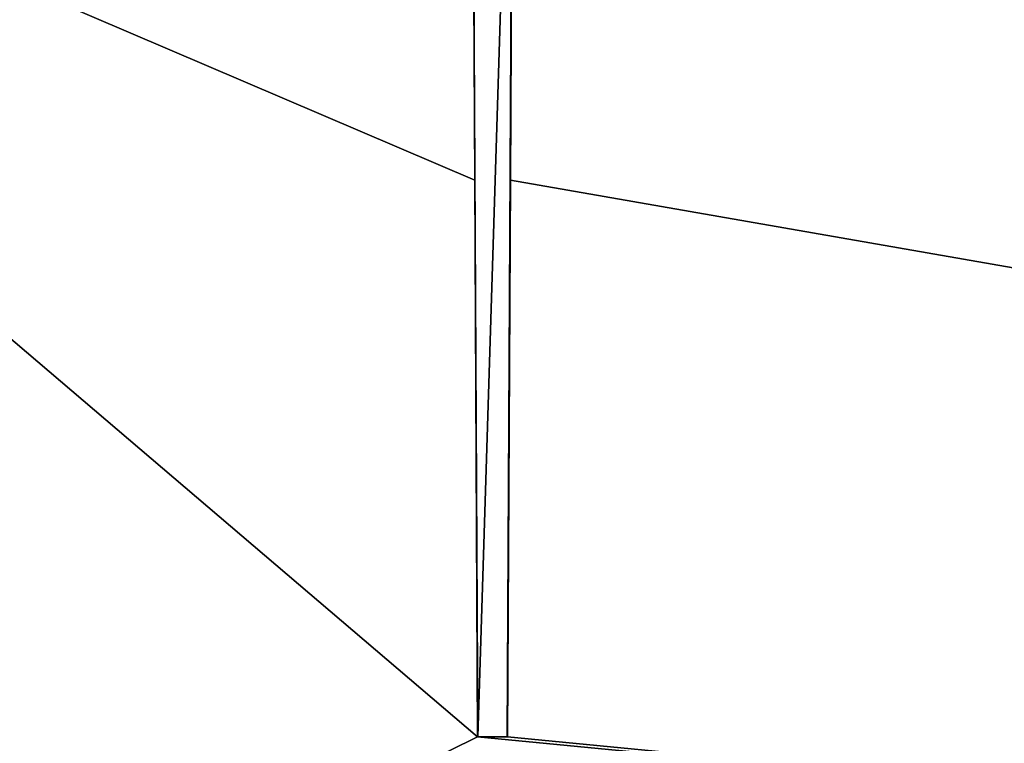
# Model space of a CAD drawing. Header units: millimetres. Extents: x -172 to 190, y 0 to 745.
# Tile 14 of 58: x -130 to -92, y 684 to 712. Entities that reach past the tile are written whole.
import ezdxf

# ---------------------------------------------------------------- set-up
doc = ezdxf.new("R2010")
doc.units = ezdxf.units.MM
doc.header["$LTSCALE"] = 33.374815
for name, color, linetype in [('172', 7, 'CONTINUOUS'), ('176', 7, 'CONTINUOUS'), ('189', 7, 'CONTINUOUS'), ('193', 7, 'CONTINUOUS'), ('330', 7, 'CONTINUOUS'), ('331', 7, 'CONTINUOUS'), ('332', 7, 'CONTINUOUS'), ('333', 7, 'CONTINUOUS')]:
    doc.layers.add(name, color=color, linetype=linetype)

msp = doc.modelspace()

# ---------------------------------------------------------------- linework, layer by layer
at = {"layer": '172', "color": 8, "linetype": 'Continuous'}
for points in [[(-162.811, 727.5, 165.556), (162.811, 727.5, 165.556), (-167.092, 657.505, 169.837), (-162.811, 727.5, 165.556)], [(162.811, 727.5, 165.556), (167.092, 657.505, 169.837), (-167.092, 657.505, 169.837), (162.811, 727.5, 165.556)]]:
    msp.add_3dface(points, dxfattribs=at)
at = {"layer": '176', "color": 8, "linetype": 'Continuous'}
for points in [[(-162.811, 727.5, -165.556), (-167.092, 657.505, -169.837), (-112.377, 684.5, -168.186), (-162.811, 727.5, -165.556)], [(-112.377, 684.5, -168.186), (-112.488, 705.986, -166.871), (-162.811, 727.5, -165.556), (-112.377, 684.5, -168.186)], [(-112.6, 727.5, -165.556), (-162.811, 727.5, -165.556), (-112.488, 705.986, -166.871), (-112.6, 727.5, -165.556)], [(167.092, 657.505, -169.837), (-111, 727.5, -165.556), (-111.112, 705.986, -166.871), (167.092, 657.505, -169.837)], [(111.223, 684.5, -168.186), (111.112, 705.986, -166.871), (-111, 727.5, -165.556), (111.223, 684.5, -168.186)], [(111, 727.5, -165.556), (-111, 727.5, -165.556), (111.112, 705.986, -166.871), (111, 727.5, -165.556)], [(-111, 727.5, -165.556), (167.092, 657.505, -169.837), (111.223, 684.5, -168.186), (-111, 727.5, -165.556)], [(-111.223, 684.5, -168.186), (167.092, 657.505, -169.837), (-111.112, 705.986, -166.871), (-111.223, 684.5, -168.186)], [(-167.092, 657.505, -169.837), (167.092, 657.505, -169.837), (-112.377, 684.5, -168.186), (-167.092, 657.505, -169.837)], [(-112.377, 684.5, -168.186), (167.092, 657.505, -169.837), (-111.223, 684.5, -168.186), (-112.377, 684.5, -168.186)]]:
    msp.add_3dface(points, dxfattribs=at)
at = {"layer": '189', "color": 8, "linetype": 'Continuous'}
for points in [[(165.138, 657.771, -172.125), (-165.138, 657.771, -172.125), (160.749, 729.523, -167.736), (165.138, 657.771, -172.125)], [(-165.138, 657.771, -172.125), (-160.749, 729.523, -167.736), (160.749, 729.523, -167.736), (-165.138, 657.771, -172.125)]]:
    msp.add_3dface(points, dxfattribs=at)
at = {"layer": '193', "color": 8, "linetype": 'Continuous'}
for points in [[(-165.138, 657.771, 172.125), (165.138, 657.771, 172.125), (-160.749, 729.523, 167.736), (-165.138, 657.771, 172.125)], [(165.138, 657.771, 172.125), (160.749, 729.523, 167.736), (-160.749, 729.523, 167.736), (165.138, 657.771, 172.125)]]:
    msp.add_3dface(points, dxfattribs=at)
at = {"layer": '330', "color": 8, "linetype": 'Continuous'}
for points in [[(-112.6, 728.308, -159.5), (-112.6, 727.908, -162.528), (-112.371, 684.5, -159.729), (-112.6, 728.308, -159.5)], [(-112.6, 727.908, -162.528), (-112.6, 727.5, -165.556), (-112.374, 684.5, -163.959), (-112.6, 727.908, -162.528)], [(-112.371, 684.5, -159.729), (-112.6, 727.908, -162.528), (-112.374, 684.5, -163.959), (-112.371, 684.5, -159.729)], [(-112.6, 727.5, -165.556), (-112.488, 705.986, -166.871), (-112.374, 684.5, -163.959), (-112.6, 727.5, -165.556)], [(-112.488, 705.986, -166.871), (-112.377, 684.5, -168.186), (-112.374, 684.5, -163.959), (-112.488, 705.986, -166.871)]]:
    msp.add_3dface(points, dxfattribs=at)
at = {"layer": '331', "color": 8, "linetype": 'Continuous'}
for points in [[(-111, 728.308, -159.5), (-112.6, 728.308, -159.5), (-112.371, 684.5, -159.729), (-111, 728.308, -159.5)], [(-111, 728.308, -159.5), (-112.371, 684.5, -159.729), (-111.229, 684.5, -159.729), (-111, 728.308, -159.5)]]:
    msp.add_3dface(points, dxfattribs=at)
at = {"layer": '332', "color": 8, "linetype": 'Continuous'}
for points in [[(-111, 727.908, -162.528), (-111, 728.308, -159.5), (-111.229, 684.5, -159.729), (-111, 727.908, -162.528)], [(-111, 727.908, -162.528), (-111.229, 684.5, -159.729), (-111.226, 684.5, -163.959), (-111, 727.908, -162.528)], [(-111, 727.5, -165.556), (-111, 727.908, -162.528), (-111.226, 684.5, -163.959), (-111, 727.5, -165.556)], [(-111.112, 705.986, -166.871), (-111, 727.5, -165.556), (-111.226, 684.5, -163.959), (-111.112, 705.986, -166.871)], [(-111.223, 684.5, -168.186), (-111.112, 705.986, -166.871), (-111.226, 684.5, -163.959), (-111.223, 684.5, -168.186)]]:
    msp.add_3dface(points, dxfattribs=at)
at = {"layer": '333', "color": 8, "linetype": 'Continuous'}
for points in [[(-112.377, 684.5, -168.186), (-111.223, 684.5, -168.186), (-111.226, 684.5, -163.959), (-112.377, 684.5, -168.186)], [(-112.374, 684.5, -163.959), (-112.377, 684.5, -168.186), (-111.226, 684.5, -163.959), (-112.374, 684.5, -163.959)], [(-112.371, 684.5, -159.729), (-112.374, 684.5, -163.959), (-111.229, 684.5, -159.729), (-112.371, 684.5, -159.729)], [(-111.229, 684.5, -159.729), (-112.374, 684.5, -163.959), (-111.226, 684.5, -163.959), (-111.229, 684.5, -159.729)]]:
    msp.add_3dface(points, dxfattribs=at)

doc.saveas('drawing.dxf')
